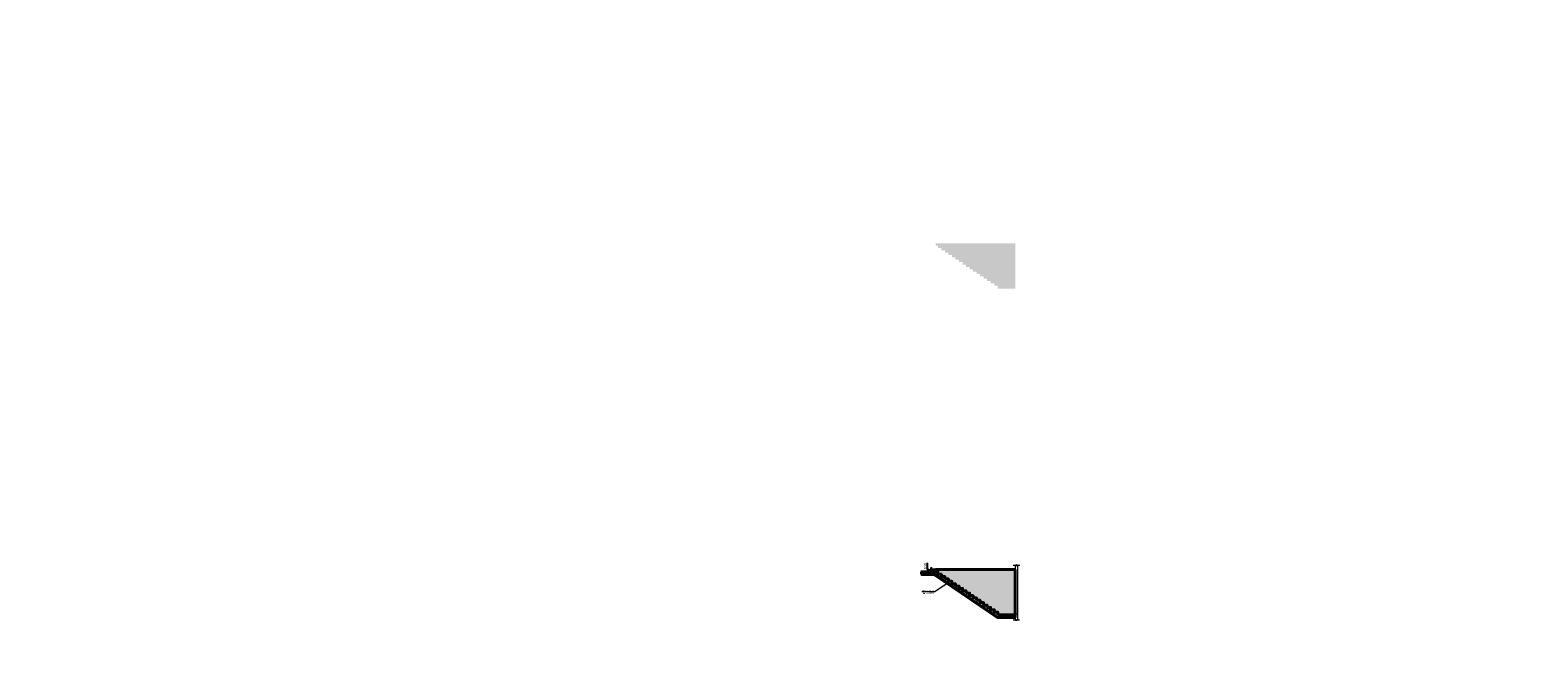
# Model space of a CAD drawing. Header units: millimetres. Extents: x 130535 to 1380046, y -231620 to 121434.
# Tile 57 of 135: x 408072 to 536673, y 35624 to 88626. Entities that reach past the tile are written whole.
import ezdxf
from ezdxf import colors
from ezdxf.entities.mleader import LeaderData, LeaderLine
from ezdxf.math import Vec2, Vec3

# ---------------------------------------------------------------- set-up
doc = ezdxf.new("R2010")
doc.units = ezdxf.units.MM
doc.layers.get('DEFPOINTS').update_dxf_attribs({"lineweight": 0})
for name, color, linetype, lineweight in [('!PIARENA-KR-ADDITIONAL TEXT_ВЫНОСКИ', 7, 'Continuous', 13), ('РАЗМЕРЫ', 7, 'Continuous', 9), ('Символы 0.20', 7, 'Continuous', 20), ('стены монолит', 7, 'Continuous', 40), ('Тонкая', 7, 'Continuous', 20), ('штриховка', 7, 'Continuous', 18)]:
    doc.layers.add(name, color=color, linetype=linetype, lineweight=lineweight)
doc.styles.add('!Main', font='isocpeui.ttf')
doc.styles.add('GOST-2.304_Type-B', font='GOST_Common.ttf')
doc.dimstyles.new('СПДС', dxfattribs={"dimscale": 100, "dimtxt": 2.5, "dimasz": 2.5, "dimexe": 1.25, "dimexo": 0, "dimtad": 1, "dimdec": 0, "dimtxsty": 'GOST-2.304_Type-B', "dimblk": 'ARCHTICK', "dimcen": 2.5, "dimdle": 2, "dimadec": 0, "dimazin": 2, "dimtfac": 0.75, "dimtdec": 0, "dimtmove": 1, "dimatfit": 3, "dimfxl": 1, "dimtolj": 1, "dimarcsym": 1})
pattern_1 = [(0, (0, 0), (0, 6.985), [5.08, -1.905]), (90, (0, 0), (-6.985, 4e-16), [5.08, -1.905])]

# ---------------------------------------------------------------- blocks, each defined once
blk = doc.blocks.new('_None')
blk = doc.blocks.new('_ArchTick')
at = {"color": 0, "linetype": 'ByBlock', "const_width": 0.15}
blk.add_lwpolyline([(-0.5, -0.5), (0.5, 0.5)], dxfattribs=at)
blk = doc.blocks.new('*D762')
at = {"layer": 'DEFPOINTS', "color": 0, "linetype": 'Continuous', "lineweight": 0, "transparency": 16777216}
for p in [(484958, 42645), (485300, 42645), (485300, 42445)]:
    blk.add_point(p, dxfattribs=at)
at = {"layer": 'РАЗМЕРЫ', "color": 0, "linetype": 'Continuous', "lineweight": -2, "transparency": 16777216}
for p, q in [((484615, 42648), (484615, 43198)), ((484958, 42545), (484615, 42648)), ((485300, 42645), (484833, 42645)), ((485300, 42445), (484833, 42445)), ((484958, 42245), (484958, 42845))]:
    blk.add_line(p, q, dxfattribs=at)
at = {"layer": 'РАЗМЕРЫ', "color": 0, "linetype": 'Continuous', "lineweight": -2, "transparency": 16777216, "xscale": 250, "yscale": 250, "zscale": 250}
for p, rotation in [((484958, 42645), 90), ((484958, 42445), 270)]:
    blk.add_blockref('_ArchTick', p, dxfattribs=dict(at, rotation=rotation))
at = {"layer": 'РАЗМЕРЫ', "color": 0, "linetype": 'Continuous', "lineweight": 0, "transparency": 16777216, "insert": (484427, 42923), "char_height": 250, "attachment_point": 5, "rotation": 90, "style": 'GOST-2.304_Type-B'}
blk.add_mtext('\\A1;100', dxfattribs=at)

msp = doc.modelspace()

# ---------------------------------------------------------------- hatches: boundary and pattern name
at = {"layer": 'штриховка', "linetype": 'Continuous', "lineweight": 0}
h = msp.add_hatch(dxfattribs=at)
h.set_pattern_fill('ANGLE', color=256)
h.set_pattern_definition([(0, (0, 27818.315), (0, 6.985), [5.08, -1.905]), (90, (0, 27818.315), (-6.985, 4e-16), [5.08, -1.905])])
h.paths.add_polyline_path([(492100.1, 70463.1), (485300.1, 70463.1), (485300.1, 70263.1), (485500.1, 70263.1), (485500.1, 70061.1), (485800.1, 70061.1), (485800.1, 69859.1), (486100.1, 69859.1), (486100.1, 69657.1), (486400.1, 69657.1), (486400.1, 69455.1), (486700.1, 69455.1), (486700.1, 69253.1), (487000.1, 69253.1), (487000.1, 69051.1), (487300.1, 69051.1), (487300.1, 68849.1), (487600.1, 68849.1), (487600.1, 68647.1), (487900.1, 68647.1), (487900.1, 68445.1), (488200.1, 68445.1), (488200.1, 68243.1), (488500.1, 68243.1), (488500.1, 68041.1), (488800.1, 68041.1), (488800.1, 67839.1), (489100.1, 67839.1), (489100.1, 67637.1), (489400.1, 67637.1), (489400.1, 67435.1), (489700.1, 67435.1), (489700.1, 67233.1), (490000.1, 67233.1), (490000.1, 67031.1), (490300.1, 67031.1), (490300.1, 66829.1), (490600.1, 66829.1), (490600.1, 66587.1), (492102.3, 66583.1)])
h = msp.add_hatch(dxfattribs=at)
h.set_pattern_fill('ANGLE', color=256)
h.set_pattern_definition(pattern_1)
h.paths.add_polyline_path([(490300.1, 39212.8), (490000.1, 39212.8), (490000.1, 39414.8), (489700.1, 39414.8), (489700.1, 39616.8), (489400.1, 39616.8), (489400.1, 39818.8), (489100.1, 39818.8), (489100.1, 40020.8), (488800.1, 40020.8), (488800.1, 40222.8), (488500.1, 40222.8), (488500.1, 40424.8), (488200.1, 40424.8), (488200.1, 40626.8), (487900.1, 40626.8), (487900.1, 40828.8), (487600.1, 40828.8), (487600.1, 41030.8), (487300.1, 41030.8), (487300.1, 41232.8), (487000.1, 41232.8), (487000.1, 41434.8), (486700.1, 41434.8), (486700.1, 41636.8), (486400.1, 41636.8), (486400.1, 41838.8), (486100.1, 41838.8), (486100.1, 42040.8), (485800.1, 42040.8), (485800.1, 42242.8), (485500.1, 42242.8), (485500.1, 42444.8), (485200.1, 42444.8), (484100.1, 42444.8), (484100.1, 42244.8), (485200.1, 42244.8), (490602.4, 38564.8), (492102.4, 38564.8), (492102.3, 38764.8), (490600.1, 38768.8), (490600.1, 39010.8), (490300.1, 39010.8)])
h = msp.add_hatch(dxfattribs=at)
h.set_pattern_fill('ANGLE', color=256)
h.set_pattern_definition(pattern_1)
h.paths.add_polyline_path([(492100.1, 42644.8), (485300.1, 42644.8), (485300.1, 42444.8), (485500.1, 42444.8), (485500.1, 42242.8), (485800.1, 42242.8), (485800.1, 42040.8), (486100.1, 42040.8), (486100.1, 41838.8), (486400.1, 41838.8), (486400.1, 41636.8), (486700.1, 41636.8), (486700.1, 41434.8), (487000.1, 41434.8), (487000.1, 41232.8), (487300.1, 41232.8), (487300.1, 41030.8), (487600.1, 41030.8), (487600.1, 40828.8), (487900.1, 40828.8), (487900.1, 40626.8), (488200.1, 40626.8), (488200.1, 40424.8), (488500.1, 40424.8), (488500.1, 40222.8), (488800.1, 40222.8), (488800.1, 40020.8), (489100.1, 40020.8), (489100.1, 39818.8), (489400.1, 39818.8), (489400.1, 39616.8), (489700.1, 39616.8), (489700.1, 39414.8), (490000.1, 39414.8), (490000.1, 39212.8), (490300.1, 39212.8), (490300.1, 39010.8), (490600.1, 39010.8), (490600.1, 38768.8), (492102.3, 38764.8)])

# ---------------------------------------------------------------- linework, layer by layer
at = {"layer": 'РАЗМЕРЫ', "linetype": 'Continuous', "lineweight": 0}
for p, q in [((484100.1, 42444.8), (484100.1, 42564.8)), ((492102.4, 42993.9), (492102.4, 38320.7, -350)), ((492302.4, 42993.9, 350), (492302.4, 38320.7)), ((492302.4, 38844.8, -350), (490600.1, 38844.8))]:
    msp.add_line(p, q, dxfattribs=at)
at = {"layer": 'РАЗМЕРЫ', "color": 0, "linetype": 'Continuous', "lineweight": 18}
msp.add_line((484100.1, 42144.8), (484100.1, 42244.8), dxfattribs=at)
at = {"layer": 'РАЗМЕРЫ', "linetype": 'Continuous', "lineweight": 0}
msp.add_lwpolyline([(492102.4, 38564.8), (492102.4, 38764.8), (490600.1, 38768.8), (490600.1, 39010.8)], dxfattribs=at)
at = {"layer": 'стены монолит', "ltscale": 100}
for p, q in [((485300.1, 42444.8), (484100.1, 42444.8)), ((484100.1, 42244.8), (484100.1, 42444.8)), ((492100.1, 42644.8), (485300.1, 42644.8)), ((485300.1, 42644.8), (485300.1, 42444.8)), ((492100.1, 42644.8), (492102.4, 38564.8)), ((485200.1, 42244.8), (484100.1, 42244.8)), ((490602.4, 38564.8), (485200.1, 42244.8)), ((492102.4, 38764.8, 350), (490602.3, 38764.8)), ((492102.4, 38564.8), (490602.4, 38564.8))]:
    msp.add_line(p, q, dxfattribs=at)
at = {"layer": 'стены монолит', "color": 0, "lineweight": 18, "ltscale": 100}
for p, q in [((485169.2, 42144.8), (484100.1, 42144.8)), ((490575.6, 38464.8), (485169.2, 42144.8)), ((492102.4, 38464.8), (490575.6, 38464.8))]:
    msp.add_line(p, q, dxfattribs=at)
at = {"layer": 'стены монолит', "ltscale": 100}
for points in [[(485200.1, 42444.8), (485500.1, 42444.8), (485500.1, 42242.8), (485800.1, 42242.8), (485800.1, 42040.8), (486100.1, 42040.8), (486100.1, 41838.8)], [(486100.1, 41838.8), (486400.1, 41838.8), (486400.1, 41636.8), (486700.1, 41636.8), (486700.1, 41434.8), (487000.1, 41434.8), (487000.1, 41232.8)], [(487000.1, 41232.8), (487300.1, 41232.8), (487300.1, 41030.8), (487600.1, 41030.8), (487600.1, 40828.8), (487900.1, 40828.8), (487900.1, 40626.8)], [(487900.1, 40626.8), (488200.1, 40626.8), (488200.1, 40424.8), (488500.1, 40424.8), (488500.1, 40222.8), (488800.1, 40222.8), (488800.1, 40020.8)], [(488800.1, 40020.8), (489100.1, 40020.8), (489100.1, 39818.8), (489400.1, 39818.8), (489400.1, 39616.8), (489700.1, 39616.8), (489700.1, 39414.8)], [(489700.1, 39414.8), (490000.1, 39414.8), (490000.1, 39212.8), (490300.1, 39212.8), (490300.1, 39010.8), (490600.1, 39010.8), (490600.1, 38768.8)]]:
    msp.add_lwpolyline(points, dxfattribs=at)
at = {"layer": 'Тонкая', "elevation": 350}
msp.add_lwpolyline([(492477.8, 42993.9), (492440.3, 42993.9), (492232.9, 42993.9), (492217.3, 43056.4), (492186.1, 42931.4), (492170.4, 42993.9), (491963.1, 42993.9), (491925.6, 42993.9)], dxfattribs=at)
at = {"layer": 'Тонкая'}
msp.add_lwpolyline([(492463.4, 38320.7), (492425.9, 38320.7), (492218.6, 38320.7), (492202.9, 38383.2), (492171.7, 38258.2), (492156.1, 38320.7), (491948.7, 38320.7), (491911.2, 38320.7)], dxfattribs=at)

# ---------------------------------------------------------------- dimensions: what is measured, and where the dimension line sits
at = {"layer": 'РАЗМЕРЫ', "linetype": 'Continuous', "lineweight": 0}
dim = msp.add_linear_dim(base=(484958.4, 42644.8), p1=(485300.1, 42444.8), p2=(485300.1, 42644.8), angle=90, dimstyle='СПДС', override={"dimlfac": 0.5, "dimrnd": 5}, dxfattribs=at)
dim.commit()
dim.dimension.update_dxf_attribs({"geometry": '*D762', "text_midpoint": (484427.1, 42710.4)})

# ---------------------------------------------------------------- leaders
at = {"layer": '!PIARENA-KR-ADDITIONAL TEXT_ВЫНОСКИ', "ltscale": 30}
ml = msp.add_multileader_mtext('Standard', dxfattribs=at)
ml.set_content('{\\fISOCPEUR|b0|i0|c0|p34;\\C256;поз.2 нижняя %%c10 А500С, шаг 200х200\\P поз.1   верхняя %%c10 А500С, шаг 200х200\\Pфоновая арматура, раскладку начинать \\Pвдоль цифровых осей}', color=3, style='!Main')
ml.set_leader_properties(color=256, linetype='ByLayer', lineweight=-1)
ml.build(insert=Vec2(0, 0))
ml.multileader.update_dxf_attribs({"text_left_attachment_type": 6, "text_right_attachment_type": 6, "dogleg_length": 0.339, "arrow_head_size": 160000, "scale": 100})
ctx = ml.context
ctx.base_point, ctx.scale, ctx.char_height, ctx.arrow_head_size, ctx.landing_gap_size, ctx.plane_origin = Vec3(817359.6, 17503.3), 100, 250, 160000, 0, Vec3(823407.5, 13210.4)
ctx.left_attachment, ctx.right_attachment, ctx.text_align_type = 6, 6, 1
notes = []
notes.append((ctx, [(0, (1, 1, 0), (823868.6, 17503.3), (-1, 0), 33.9, [(0, [(825874.7, 16893)], 0, [])])]))
ctx.mtext.insert, ctx.mtext.width, ctx.mtext.alignment, ctx.mtext.flow_direction = Vec3(820597.1, 17828.3), 10171.308, 2, 5
at = {"layer": 'Символы 0.20'}
ml = msp.add_multileader_mtext('Standard', dxfattribs=at)
ml.set_content('Подготовка\\Pбетон В7,5', color=256, style='GOST-2.304_Type-B')
ml.set_leader_properties(color=256, linetype='ByLayer', lineweight=-1)
ml.set_arrow_properties(name='NONE')
ml.build(insert=Vec2(0, 0))
ml.multileader.update_dxf_attribs({"text_left_attachment_type": 6, "text_right_attachment_type": 6, "dogleg_length": 1, "arrow_head_size": 18, "scale": 20})
ctx = ml.context
ctx.base_point, ctx.scale, ctx.char_height, ctx.arrow_head_size, ctx.landing_gap_size, ctx.plane_origin = Vec3(484224.4, 40742.4), 20, 125, 18, 9, Vec3(482915.5, 43252.9)
ctx.left_attachment, ctx.right_attachment, ctx.text_align_type = 6, 6, 1
notes.append((ctx, [(0, (1, 1, 0), (485242.4, 40742.4), (-1, 0), 100, [(0, [(486280, 41439.1)], 0, [])])]))
ctx.mtext.insert, ctx.mtext.alignment, ctx.mtext.flow_direction = Vec3(484683.4, 40892.4), 2, 5
for ctx, leaders in notes:
    for number, flags, end, landing, length, lines in leaders:
        leader = LeaderData()
        leader.index, (leader.has_last_leader_line, leader.has_dogleg_vector, leader.attachment_direction) = number, flags
        leader.last_leader_point, leader.dogleg_vector, leader.dogleg_length = Vec3(end), Vec3(landing), length
        for number, points, colour, breaks in lines:
            line = LeaderLine()
            line.index, line.vertices, line.color, line.breaks = number, Vec3.list(points), colors.encode_raw_color(colour), breaks
            leader.lines.append(line)
        ctx.leaders.append(leader)

doc.saveas('drawing.dxf')
